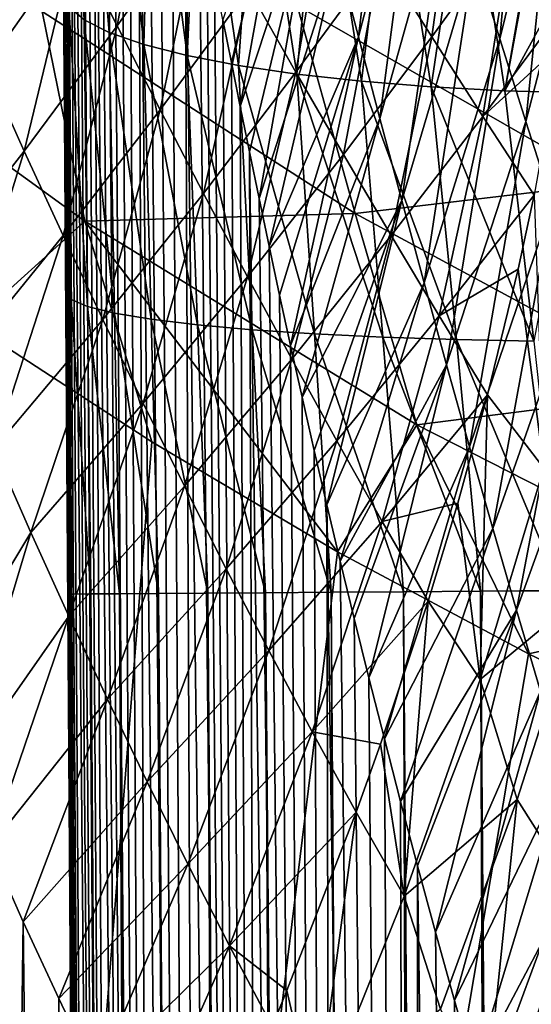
# Model space of a CAD drawing. Header units: metres. Extents: x -22 to 22, y 0 to 204.
# Tile 210 of 256: x -14.36 to -11.77, y 152.24 to 157.23. Entities that reach past the tile are written whole.
import ezdxf

# ---------------------------------------------------------------- set-up
doc = ezdxf.new("R2010")
doc.units = ezdxf.units.M
doc.layers.add('solid_002_SW0002', color=7, linetype='CONTINUOUS')

msp = doc.modelspace()

# ---------------------------------------------------------------- linework, layer by layer
at = {"layer": 'solid_002_SW0002'}
for points in [[(-14.170977, 162.230118, 211.620148), (-14.172571, 162.224854, 211.75), (-13.868778, 122.38311, 211.182632)], [(-14.172571, 162.224854, 211.75), (-13.902066, 122.382874, 211.75), (-13.868778, 122.38311, 211.182632)], [(-14.118899, 154.319672, 217.737915), (-13.902066, 122.382874, 211.75), (-14.172571, 162.224854, 211.75)], [(-14.128507, 155.73465, 217.7966), (-14.118899, 154.319672, 217.737915), (-14.172571, 162.224854, 211.75)], [(-14.129292, 155.850494, 217.806686), (-14.128507, 155.73465, 217.7966), (-14.172571, 162.224854, 211.75)], [(-14.138204, 157.162933, 217.975861), (-14.129292, 155.850494, 217.806686), (-14.172571, 162.224854, 211.75)], [(-14.139624, 157.37204, 218.012054), (-14.138204, 157.162933, 217.975861), (-14.172571, 162.224854, 211.75)], [(-14.165675, 162.204697, 211.484894), (-14.170977, 162.230118, 211.620148), (-13.868778, 122.38311, 211.182632)], [(-14.156301, 162.148575, 211.344391), (-14.165675, 162.204697, 211.484894), (-13.868778, 122.38311, 211.182632)], [(-14.143287, 162.064636, 211.206406), (-14.156301, 162.148575, 211.344391), (-13.868778, 122.38311, 211.182632)], [(-14.12689, 161.955551, 211.071289), (-14.143287, 162.064636, 211.206406), (-13.868778, 122.38311, 211.182632)], [(-14.12689, 161.955551, 211.071289), (-13.868778, 122.38311, 211.182632), (-13.768536, 122.383553, 210.614182)], [(-14.107507, 161.825256, 210.94014), (-14.12689, 161.955551, 211.071289), (-13.768536, 122.383553, 210.614182)], [(-14.085364, 161.675766, 210.812683), (-14.107507, 161.825256, 210.94014), (-13.768536, 122.383553, 210.614182)], [(-14.060686, 161.508011, 210.688889), (-14.085364, 161.675766, 210.812683), (-13.768536, 122.383553, 210.614182)], [(-14.033432, 161.323868, 210.567581), (-14.060686, 161.508011, 210.688889), (-13.768536, 122.383553, 210.614182)], [(-14.003698, 161.123322, 210.448715), (-14.033432, 161.323868, 210.567581), (-13.768536, 122.383553, 210.614182)], [(-14.003698, 161.123322, 210.448715), (-13.768536, 122.383553, 210.614182), (-13.600911, 122.384216, 210.058044)], [(-13.971548, 160.906586, 210.332123), (-14.003698, 161.123322, 210.448715), (-13.600911, 122.384216, 210.058044)], [(-13.936962, 160.673798, 210.217499), (-13.971548, 160.906586, 210.332123), (-13.600911, 122.384216, 210.058044)], [(-13.899762, 160.425232, 210.104111), (-13.936962, 160.673798, 210.217499), (-13.600911, 122.384216, 210.058044)], [(-13.85891, 160.16217, 209.988907), (-13.899762, 160.425232, 210.104111), (-13.600911, 122.384216, 210.058044)], [(-13.81424, 159.883804, 209.871948), (-13.85891, 160.16217, 209.988907), (-13.600911, 122.384216, 210.058044)], [(-13.765454, 159.589844, 209.753021), (-13.81424, 159.883804, 209.871948), (-13.600911, 122.384216, 210.058044)], [(-13.765454, 159.589844, 209.753021), (-13.600911, 122.384216, 210.058044), (-13.36853, 122.385101, 209.525696)], [(-13.712403, 159.278992, 209.63237), (-13.765454, 159.589844, 209.753021), (-13.36853, 122.385101, 209.525696)], [(-13.654903, 158.95079, 209.510147), (-13.712403, 159.278992, 209.63237), (-13.36853, 122.385101, 209.525696)], [(-13.592806, 158.604385, 209.386627), (-13.654903, 158.95079, 209.510147), (-13.36853, 122.385101, 209.525696)], [(-12.752002, 157.562088, 208.006027), (-12.644975, 157.148361, 207.901566), (-12.446353, 158.814438, 207.263016)], [(-12.644975, 157.148361, 207.901566), (-12.317988, 158.395615, 207.166306), (-12.446353, 158.814438, 207.263016)], [(-14.035754, 157.234924, 218.778595), (-14.120051, 158.758865, 218.749222), (-14.033154, 158.653168, 219.142273)], [(-14.035754, 157.234924, 218.778595), (-14.113264, 157.302551, 218.398804), (-14.120051, 158.758865, 218.749222)], [(-12.058115, 157.556519, 206.990417), (-11.926937, 157.137314, 206.911041), (-11.780385, 158.776978, 206.205353)], [(-11.926937, 157.137314, 206.911041), (-11.628769, 158.355621, 206.13623), (-11.780385, 158.776978, 206.205353)], [(-13.908424, 157.169983, 219.145187), (-14.035754, 157.234924, 218.778595), (-14.033154, 158.653168, 219.142273)], [(-13.908424, 157.169983, 219.145187), (-14.033154, 158.653168, 219.142273), (-13.890769, 158.551987, 219.52002)], [(-13.52556, 158.238754, 209.261292), (-13.592806, 158.604385, 209.386627), (-13.36853, 122.385101, 209.525696)], [(-13.733465, 157.108871, 219.492279), (-13.908424, 157.169983, 219.145187), (-13.890769, 158.551987, 219.52002)], [(-13.733465, 157.108871, 219.492279), (-13.890769, 158.551987, 219.52002), (-13.695634, 158.45726, 219.875198)], [(-13.513886, 157.052643, 219.813919), (-13.733465, 157.108871, 219.492279), (-13.695634, 158.45726, 219.875198)], [(-13.513886, 157.052643, 219.813919), (-13.695634, 158.45726, 219.875198), (-13.451506, 158.370819, 220.200989)], [(-13.253467, 157.002243, 220.104538), (-13.513886, 157.052643, 219.813919), (-13.451506, 158.370819, 220.200989)], [(-13.253467, 157.002243, 220.104538), (-13.451506, 158.370819, 220.200989), (-13.163082, 158.294327, 220.491104)], [(-12.959363, 158.382294, 208.227524), (-13.33232, 157.23494, 208.94017), (-13.288948, 157.017273, 208.874725)], [(-12.959363, 158.382294, 208.227524), (-13.288948, 157.017273, 208.874725), (-13.244035, 156.793732, 208.809189)], [(-12.959363, 158.382294, 208.227524), (-13.244035, 156.793732, 208.809189), (-12.856844, 157.973602, 208.114685)], [(-12.644975, 157.148361, 207.901566), (-12.5359, 156.732986, 207.801331), (-12.317988, 158.395615, 207.166306)], [(-12.5359, 156.732986, 207.801331), (-12.188519, 157.976135, 207.07547), (-12.317988, 158.395615, 207.166306)], [(-11.926937, 157.137314, 206.911041), (-11.795073, 156.719055, 206.837189), (-11.628769, 158.355621, 206.13623)], [(-11.795073, 156.719055, 206.837189), (-11.477435, 157.93602, 206.073975), (-11.628769, 158.355621, 206.13623)], [(-12.956683, 156.958557, 220.359161), (-13.253467, 157.002243, 220.104538), (-13.163082, 158.294327, 220.491104)], [(-12.956683, 156.958557, 220.359161), (-13.163082, 158.294327, 220.491104), (-12.835914, 158.229263, 220.73996)], [(-13.86832, 157.203995, 204.061646), (-14.082853, 157.63327, 204.197922), (-13.673316, 158.24234, 203.328812)], [(-13.86832, 157.203995, 204.061646), (-13.673316, 158.24234, 203.328812), (-13.437925, 157.814224, 203.209961)], [(-13.52556, 158.238754, 209.261292), (-13.36853, 122.385101, 209.525696), (-13.077077, 122.3862, 209.026642)], [(-13.452796, 157.853378, 209.134171), (-13.52556, 158.238754, 209.261292), (-13.077077, 122.3862, 209.026642)], [(-12.628643, 156.922333, 220.57341), (-12.956683, 156.958557, 220.359161), (-12.835914, 158.229263, 220.73996)], [(-12.628643, 156.922333, 220.57341), (-12.835914, 158.229263, 220.73996), (-12.476296, 158.176849, 220.94278)], [(-12.274989, 156.894196, 220.743591), (-12.628643, 156.922333, 220.57341), (-12.476296, 158.176849, 220.94278)], [(-12.274989, 156.894196, 220.743591), (-12.476296, 158.176849, 220.94278), (-12.091152, 158.138123, 221.095657)], [(-12.273175, 157.147751, 202.071503), (-12.531828, 157.558044, 202.146866), (-12.139303, 158.117676, 201.263016)], [(-11.901805, 156.874619, 220.866776), (-12.274989, 156.894196, 220.743591), (-12.091152, 158.138123, 221.095657)], [(-12.273175, 157.147751, 202.071503), (-12.139303, 158.117676, 201.263016), (-11.862474, 157.715897, 201.206299)], [(-11.901805, 156.874619, 220.866776), (-12.091152, 158.138123, 221.095657), (-11.687846, 158.113785, 221.195633)], [(-11.901805, 156.874619, 220.866776), (-11.687846, 158.113785, 221.195633), (-11.682251, 158.074509, 221.186081)], [(-14.533496, 156.995255, 205.029877), (-14.723298, 157.423767, 205.189621), (-14.294443, 158.064148, 204.341507)], [(-14.533496, 156.995255, 205.029877), (-14.294443, 158.064148, 204.341507), (-14.082853, 157.63327, 204.197922)], [(-11.901805, 156.874619, 220.866776), (-11.682251, 158.074509, 221.186081), (-11.59361, 157.440506, 221.045731)], [(-12.856844, 157.973602, 208.114685), (-13.244035, 156.793732, 208.809189), (-13.197388, 156.564209, 208.743347)], [(-12.96168, 156.968231, 202.996613), (-13.200674, 157.389374, 203.099258), (-12.789808, 157.973648, 202.230713)], [(-12.856844, 157.973602, 208.114685), (-13.197388, 156.564209, 208.743347), (-13.14862, 156.328262, 208.676788)], [(-12.856844, 157.973602, 208.114685), (-13.14862, 156.328262, 208.676788), (-12.752002, 157.562088, 208.006027)], [(-12.96168, 156.968231, 202.996613), (-12.789808, 157.973648, 202.230713), (-12.531828, 157.558044, 202.146866)], [(-12.5359, 156.732986, 207.801331), (-12.424917, 156.316574, 207.705307), (-12.188519, 157.976135, 207.07547)], [(-12.424917, 156.316574, 207.705307), (-12.058115, 157.556519, 206.990417), (-12.188519, 157.976135, 207.07547)], [(-11.795073, 156.719055, 206.837189), (-11.662499, 156.302246, 206.7686), (-11.477435, 157.93602, 206.073975)], [(-13.65095, 156.776779, 203.932632), (-13.86832, 157.203995, 204.061646), (-13.437925, 157.814224, 203.209961)], [(-13.65095, 156.776779, 203.932632), (-13.437925, 157.814224, 203.209961), (-13.200674, 157.389374, 203.099258)], [(-13.414171, 157.652573, 209.069885), (-13.452796, 157.853378, 209.134171), (-13.077077, 122.3862, 209.026642)], [(-12.013903, 156.743271, 202.004349), (-12.273175, 157.147751, 202.071503), (-11.862474, 157.715897, 201.206299)], [(-12.013903, 156.743271, 202.004349), (-11.862474, 157.715897, 201.206299), (-11.585961, 157.321075, 201.158096)], [(-14.339774, 156.567062, 204.876358), (-14.533496, 156.995255, 205.029877), (-14.082853, 157.63327, 204.197922)], [(-14.339774, 156.567062, 204.876358), (-14.082853, 157.63327, 204.197922), (-13.86832, 157.203995, 204.061646)], [(-13.374034, 157.446548, 209.005219), (-13.414171, 157.652573, 209.069885), (-13.077077, 122.3862, 209.026642)], [(-12.752002, 157.562088, 208.006027), (-13.14862, 156.328262, 208.676788), (-13.097638, 156.085876, 208.609528)], [(-12.752002, 157.562088, 208.006027), (-13.097638, 156.085876, 208.609528), (-12.644975, 157.148361, 207.901566)], [(-12.721045, 156.55127, 202.901871), (-12.96168, 156.968231, 202.996613), (-12.531828, 157.558044, 202.146866)], [(-12.721045, 156.55127, 202.901871), (-12.531828, 157.558044, 202.146866), (-12.273175, 157.147751, 202.071503)], [(-12.424917, 156.316574, 207.705307), (-12.312161, 155.899704, 207.613556), (-12.058115, 157.556519, 206.990417)], [(-12.312161, 155.899704, 207.613556), (-11.926937, 157.137314, 206.911041), (-12.058115, 157.556519, 206.990417)], [(-13.33232, 157.23494, 208.94017), (-13.374034, 157.446548, 209.005219), (-13.077077, 122.3862, 209.026642)], [(-11.378771, 156.404144, 224.955536), (-11.740281, 157.432693, 225.237488), (-12.954968, 157.307419, 224.956573)], [(-11.901805, 156.874619, 220.866776), (-11.59361, 157.440506, 221.045731), (-11.515678, 156.863739, 220.940781)], [(-14.031979, 156.212051, 224.633163), (-15.618917, 157.362625, 224.639404), (-14.610181, 155.690048, 224.591385)], [(-14.248907, 157.276581, 224.757538), (-15.618917, 157.362625, 224.639404), (-14.031979, 156.212051, 224.633163)], [(-14.139624, 157.37204, 218.012054), (-14.129292, 155.850494, 217.806686), (-14.138204, 157.162933, 217.975861)], [(-14.101332, 155.814636, 218.212158), (-14.129292, 155.850494, 217.806686), (-14.139624, 157.37204, 218.012054)], [(-14.101332, 155.814636, 218.212158), (-14.139624, 157.37204, 218.012054), (-14.113264, 157.302551, 218.398804)], [(-13.43085, 156.352127, 203.810837), (-13.65095, 156.776779, 203.932632), (-13.200674, 157.389374, 203.099258)], [(-13.43085, 156.352127, 203.810837), (-13.200674, 157.389374, 203.099258), (-12.96168, 156.968231, 202.996613)], [(-12.954968, 157.307419, 224.956573), (-14.248907, 157.276581, 224.757538), (-12.660735, 156.251724, 224.752884)], [(-11.378771, 156.404144, 224.955536), (-12.954968, 157.307419, 224.956573), (-12.660735, 156.251724, 224.752884)], [(-11.617454, 157.107574, 201.338928), (-12.013903, 156.743271, 202.004349), (-11.585961, 157.321075, 201.158096)], [(-12.660735, 156.251724, 224.752884), (-14.248907, 157.276581, 224.757538), (-14.031979, 156.212051, 224.633163)], [(-14.018497, 155.779404, 218.609726), (-14.113264, 157.302551, 218.398804), (-14.035754, 157.234924, 218.778595)], [(-14.018497, 155.779404, 218.609726), (-14.101332, 155.814636, 218.212158), (-14.113264, 157.302551, 218.398804)], [(-13.882319, 155.745865, 218.992477), (-14.035754, 157.234924, 218.778595), (-13.908424, 157.169983, 219.145187)], [(-13.882319, 155.745865, 218.992477), (-14.018497, 155.779404, 218.609726), (-14.035754, 157.234924, 218.778595)], [(-13.288948, 157.017273, 208.874725), (-13.33232, 157.23494, 208.94017), (-13.077077, 122.3862, 209.026642)], [(-14.142226, 156.139679, 204.72905), (-14.339774, 156.567062, 204.876358), (-13.86832, 157.203995, 204.061646)], [(-14.142226, 156.139679, 204.72905), (-13.86832, 157.203995, 204.061646), (-13.65095, 156.776779, 203.932632)], [(-13.695314, 155.714645, 219.353333), (-13.908424, 157.169983, 219.145187), (-13.733465, 157.108871, 219.492279)], [(-13.695314, 155.714645, 219.353333), (-13.882319, 155.745865, 218.992477), (-13.908424, 157.169983, 219.145187)], [(-13.460936, 155.68631, 219.685654), (-13.733465, 157.108871, 219.492279), (-13.513886, 157.052643, 219.813919)], [(-13.460936, 155.68631, 219.685654), (-13.695314, 155.714645, 219.353333), (-13.733465, 157.108871, 219.492279)], [(-12.644975, 157.148361, 207.901566), (-13.097638, 156.085876, 208.609528), (-13.044497, 155.837158, 208.541809)], [(-12.644975, 157.148361, 207.901566), (-13.044497, 155.837158, 208.541809), (-12.988808, 155.581573, 208.473267)], [(-12.644975, 157.148361, 207.901566), (-12.988808, 155.581573, 208.473267), (-12.5359, 156.732986, 207.801331)], [(-12.47882, 156.139023, 202.814819), (-12.721045, 156.55127, 202.901871), (-12.273175, 157.147751, 202.071503)], [(-12.47882, 156.139023, 202.814819), (-12.273175, 157.147751, 202.071503), (-12.013903, 156.743271, 202.004349)], [(-12.312161, 155.899704, 207.613556), (-12.197676, 155.482956, 207.526001), (-11.926937, 157.137314, 206.911041)], [(-12.197676, 155.482956, 207.526001), (-11.795073, 156.719055, 206.837189), (-11.926937, 157.137314, 206.911041)], [(-11.617454, 157.107574, 201.338928), (-11.753991, 156.3452, 201.945007), (-12.013903, 156.743271, 202.004349)], [(-13.183509, 155.661392, 219.983276), (-13.513886, 157.052643, 219.813919), (-13.253467, 157.002243, 220.104538)], [(-13.183509, 155.661392, 219.983276), (-13.460936, 155.68631, 219.685654), (-13.513886, 157.052643, 219.813919)], [(-13.244035, 156.793732, 208.809189), (-13.288948, 157.017273, 208.874725), (-13.077077, 122.3862, 209.026642)], [(-14.853521, 155.907089, 205.651993), (-14.533496, 156.995255, 205.029877), (-14.339774, 156.567062, 204.876358)], [(-13.208105, 155.930481, 203.696182), (-13.43085, 156.352127, 203.810837), (-12.96168, 156.968231, 202.996613)], [(-12.868157, 155.64035, 220.240707), (-13.253467, 157.002243, 220.104538), (-12.956683, 156.958557, 220.359161)], [(-12.868157, 155.64035, 220.240707), (-13.183509, 155.661392, 219.983276), (-13.253467, 157.002243, 220.104538)], [(-13.208105, 155.930481, 203.696182), (-12.96168, 156.968231, 202.996613), (-12.721045, 156.55127, 202.901871)], [(-12.520702, 155.623581, 220.453217), (-12.956683, 156.958557, 220.359161), (-12.628643, 156.922333, 220.57341)], [(-12.520702, 155.623581, 220.453217), (-12.868157, 155.64035, 220.240707), (-12.956683, 156.958557, 220.359161)], [(-12.147559, 155.611374, 220.616867), (-12.628643, 156.922333, 220.57341), (-12.274989, 156.894196, 220.743591)], [(-12.147559, 155.611374, 220.616867), (-12.520702, 155.623581, 220.453217), (-12.628643, 156.922333, 220.57341)], [(-11.755617, 155.603973, 220.728638), (-12.274989, 156.894196, 220.743591), (-11.901805, 156.874619, 220.866776)], [(-11.755617, 155.603973, 220.728638), (-12.147559, 155.611374, 220.616867), (-12.274989, 156.894196, 220.743591)], [(-11.755617, 155.603973, 220.728638), (-11.901805, 156.874619, 220.866776), (-11.515678, 156.863739, 220.940781)], [(-13.94094, 155.713608, 204.587997), (-14.142226, 156.139679, 204.72905), (-13.65095, 156.776779, 203.932632)], [(-13.94094, 155.713608, 204.587997), (-13.65095, 156.776779, 203.932632), (-13.43085, 156.352127, 203.810837)], [(-13.197388, 156.564209, 208.743347), (-13.244035, 156.793732, 208.809189), (-13.077077, 122.3862, 209.026642)], [(-12.5359, 156.732986, 207.801331), (-12.988808, 155.581573, 208.473267), (-12.930313, 155.318863, 208.403793)], [(-12.5359, 156.732986, 207.801331), (-12.930313, 155.318863, 208.403793), (-12.424917, 156.316574, 207.705307)], [(-12.234998, 155.731979, 202.735229), (-12.47882, 156.139023, 202.814819), (-12.013903, 156.743271, 202.004349)], [(-12.234998, 155.731979, 202.735229), (-12.013903, 156.743271, 202.004349), (-11.753991, 156.3452, 201.945007)], [(-12.197676, 155.482956, 207.526001), (-12.081377, 155.066849, 207.442444), (-11.795073, 156.719055, 206.837189)], [(-12.081377, 155.066849, 207.442444), (-11.662499, 156.302246, 206.7686), (-11.795073, 156.719055, 206.837189)], [(-14.675734, 155.481827, 205.486679), (-14.853521, 155.907089, 205.651993), (-14.339774, 156.567062, 204.876358)], [(-14.675734, 155.481827, 205.486679), (-14.339774, 156.567062, 204.876358), (-14.142226, 156.139679, 204.72905)], [(-13.197388, 156.564209, 208.743347), (-13.077077, 122.3862, 209.026642), (-12.732426, 122.387482, 208.569565)], [(-13.14862, 156.328262, 208.676788), (-13.197388, 156.564209, 208.743347), (-12.732426, 122.387482, 208.569565)], [(-12.982771, 155.512375, 203.588593), (-13.208105, 155.930481, 203.696182), (-12.721045, 156.55127, 202.901871)], [(-12.982771, 155.512375, 203.588593), (-12.721045, 156.55127, 202.901871), (-12.47882, 156.139023, 202.814819)], [(-11.378771, 156.404144, 224.955536), (-12.660735, 156.251724, 224.752884), (-10.996367, 155.350937, 224.748718)], [(-13.735987, 155.289368, 204.453201), (-13.94094, 155.713608, 204.587997), (-13.43085, 156.352127, 203.810837)], [(-13.735987, 155.289368, 204.453201), (-13.43085, 156.352127, 203.810837), (-13.208105, 155.930481, 203.696182)], [(-13.097638, 156.085876, 208.609528), (-13.14862, 156.328262, 208.676788), (-12.732426, 122.387482, 208.569565)], [(-12.424917, 156.316574, 207.705307), (-12.930313, 155.318863, 208.403793), (-12.869164, 155.049377, 208.333755)], [(-12.424917, 156.316574, 207.705307), (-12.869164, 155.049377, 208.333755), (-12.804974, 154.772476, 208.262909)], [(-12.424917, 156.316574, 207.705307), (-12.804974, 154.772476, 208.262909), (-12.312161, 155.899704, 207.613556)], [(-11.834525, 155.968689, 202.222717), (-12.234998, 155.731979, 202.735229), (-11.753991, 156.3452, 201.945007)], [(-11.705012, 154.959702, 202.556778), (-11.834525, 155.968689, 202.222717), (-11.753991, 156.3452, 201.945007)], [(-12.081377, 155.066849, 207.442444), (-11.963169, 154.651917, 207.362732), (-11.662499, 156.302246, 206.7686)], [(-11.963169, 154.651917, 207.362732), (-11.529186, 155.887421, 206.705017), (-11.662499, 156.302246, 206.7686)], [(-14.031979, 156.212051, 224.633163), (-14.610181, 155.690048, 224.591385), (-13.693066, 155.092529, 224.588257)], [(-12.660735, 156.251724, 224.752884), (-14.031979, 156.212051, 224.633163), (-12.348521, 155.179031, 224.627121)], [(-14.031979, 156.212051, 224.633163), (-13.693066, 155.092529, 224.588257), (-12.751038, 154.535049, 224.585327)], [(-12.348521, 155.179031, 224.627121), (-14.031979, 156.212051, 224.633163), (-12.751038, 154.535049, 224.585327)], [(-10.996367, 155.350937, 224.748718), (-12.660735, 156.251724, 224.752884), (-12.348521, 155.179031, 224.627121)], [(-14.493184, 155.05658, 205.326523), (-14.675734, 155.481827, 205.486679), (-14.142226, 156.139679, 204.72905)], [(-14.493184, 155.05658, 205.326523), (-14.142226, 156.139679, 204.72905), (-13.94094, 155.713608, 204.587997)], [(-12.754846, 155.098312, 203.48793), (-12.982771, 155.512375, 203.588593), (-12.47882, 156.139023, 202.814819)], [(-12.754846, 155.098312, 203.48793), (-12.47882, 156.139023, 202.814819), (-12.234998, 155.731979, 202.735229)], [(-13.044497, 155.837158, 208.541809), (-13.097638, 156.085876, 208.609528), (-12.732426, 122.387482, 208.569565)], [(-11.834525, 155.968689, 202.222717), (-11.989487, 155.330734, 202.662781), (-12.234998, 155.731979, 202.735229)], [(-11.705012, 154.959702, 202.556778), (-11.989487, 155.330734, 202.662781), (-11.834525, 155.968689, 202.222717)], [(-13.527415, 154.867447, 204.324692), (-13.735987, 155.289368, 204.453201), (-13.208105, 155.930481, 203.696182)], [(-13.527415, 154.867447, 204.324692), (-13.208105, 155.930481, 203.696182), (-12.982771, 155.512375, 203.588593)], [(-12.312161, 155.899704, 207.613556), (-12.804974, 154.772476, 208.262909), (-12.737321, 154.487564, 208.19104)], [(-12.312161, 155.899704, 207.613556), (-12.737321, 154.487564, 208.19104), (-12.197676, 155.482956, 207.526001)], [(-11.963169, 154.651917, 207.362732), (-11.842957, 154.238708, 207.286652), (-11.529186, 155.887421, 206.705017)], [(-11.842957, 154.238708, 207.286652), (-11.395102, 155.475067, 206.646164), (-11.529186, 155.887421, 206.705017)], [(-14.129292, 155.850494, 217.806686), (-14.118899, 154.319672, 217.737915), (-14.128507, 155.73465, 217.7966)], [(-14.08937, 154.319946, 218.157791), (-14.118899, 154.319672, 217.737915), (-14.129292, 155.850494, 217.806686)], [(-14.101332, 155.814636, 218.212158), (-14.08937, 154.319946, 218.157791), (-14.129292, 155.850494, 217.806686)], [(-14.101332, 155.814636, 218.212158), (-14.001364, 154.320618, 218.569427), (-14.08937, 154.319946, 218.157791)], [(-14.018497, 155.779404, 218.609726), (-14.001364, 154.320618, 218.569427), (-14.101332, 155.814636, 218.212158)], [(-12.988808, 155.581573, 208.473267), (-13.044497, 155.837158, 208.541809), (-12.732426, 122.387482, 208.569565)], [(-14.018497, 155.779404, 218.609726), (-13.856613, 154.321671, 218.964676), (-14.001364, 154.320618, 218.569427)], [(-13.882319, 155.745865, 218.992477), (-13.856613, 154.321671, 218.964676), (-14.018497, 155.779404, 218.609726)], [(-14.305933, 154.631897, 205.1716), (-14.493184, 155.05658, 205.326523), (-13.94094, 155.713608, 204.587997)], [(-14.305933, 154.631897, 205.1716), (-13.94094, 155.713608, 204.587997), (-13.735987, 155.289368, 204.453201)], [(-13.882319, 155.745865, 218.992477), (-13.657968, 154.32309, 219.335785), (-13.856613, 154.321671, 218.964676)], [(-13.695314, 155.714645, 219.353333), (-13.657968, 154.32309, 219.335785), (-13.882319, 155.745865, 218.992477)], [(-13.695314, 155.714645, 219.353333), (-13.409337, 154.324829, 219.67543), (-13.657968, 154.32309, 219.335785)], [(-13.460936, 155.68631, 219.685654), (-13.409337, 154.324829, 219.67543), (-13.695314, 155.714645, 219.353333)], [(-12.524262, 154.688843, 203.394012), (-12.754846, 155.098312, 203.48793), (-12.234998, 155.731979, 202.735229)], [(-12.524262, 154.688843, 203.394012), (-12.234998, 155.731979, 202.735229), (-11.989487, 155.330734, 202.662781)], [(-13.693066, 155.092529, 224.588257), (-14.610181, 155.690048, 224.591385), (-15.543535, 131.739929, 224.465973)], [(-13.460936, 155.68631, 219.685654), (-13.115618, 154.326889, 219.976929), (-13.409337, 154.324829, 219.67543)], [(-13.183509, 155.661392, 219.983276), (-13.115618, 154.326889, 219.976929), (-13.460936, 155.68631, 219.685654)], [(-13.183509, 155.661392, 219.983276), (-12.782592, 154.329193, 220.234344), (-13.115618, 154.326889, 219.976929)], [(-12.868157, 155.64035, 220.240707), (-12.782592, 154.329193, 220.234344), (-13.183509, 155.661392, 219.983276)], [(-12.868157, 155.64035, 220.240707), (-12.416814, 154.331711, 220.442627), (-12.782592, 154.329193, 220.234344)], [(-12.520702, 155.623581, 220.453217), (-12.416814, 154.331711, 220.442627), (-12.868157, 155.64035, 220.240707)], [(-12.520702, 155.623581, 220.453217), (-12.025486, 154.334396, 220.597656), (-12.416814, 154.331711, 220.442627)], [(-12.147559, 155.611374, 220.616867), (-12.025486, 154.334396, 220.597656), (-12.520702, 155.623581, 220.453217)], [(-12.147559, 155.611374, 220.616867), (-11.616313, 154.337189, 220.696396), (-12.025486, 154.334396, 220.597656)], [(-11.755617, 155.603973, 220.728638), (-11.616313, 154.337189, 220.696396), (-12.147559, 155.611374, 220.616867)], [(-12.930313, 155.318863, 208.403793), (-12.988808, 155.581573, 208.473267), (-12.732426, 122.387482, 208.569565)], [(-13.315234, 154.448364, 204.202408), (-13.527415, 154.867447, 204.324692), (-12.982771, 155.512375, 203.588593)], [(-13.315234, 154.448364, 204.202408), (-12.982771, 155.512375, 203.588593), (-12.754846, 155.098312, 203.48793)], [(-12.197676, 155.482956, 207.526001), (-12.737321, 154.487564, 208.19104), (-12.666287, 154.195114, 208.118484)], [(-12.197676, 155.482956, 207.526001), (-12.666287, 154.195114, 208.118484), (-12.591705, 153.894623, 208.045349)], [(-12.197676, 155.482956, 207.526001), (-12.591705, 153.894623, 208.045349), (-12.081377, 155.066849, 207.442444)], [(-11.842957, 154.238708, 207.286652), (-11.720647, 153.827759, 207.214035), (-11.395102, 155.475067, 206.646164)], [(-12.869164, 155.049377, 208.333755), (-12.930313, 155.318863, 208.403793), (-12.732426, 122.387482, 208.569565)], [(-12.1405, 154.781937, 203.012177), (-12.524262, 154.688843, 203.394012), (-11.989487, 155.330734, 202.662781)], [(-10.996367, 155.350937, 224.748718), (-12.348521, 155.179031, 224.627121), (-10.585677, 154.280869, 224.621872)], [(-12.027005, 153.886597, 203.205307), (-12.1405, 154.781937, 203.012177), (-11.989487, 155.330734, 202.662781)], [(-11.705012, 154.959702, 202.556778), (-12.027005, 153.886597, 203.205307), (-11.989487, 155.330734, 202.662781)], [(-14.11402, 154.208282, 205.022034), (-14.305933, 154.631897, 205.1716), (-13.735987, 155.289368, 204.453201)], [(-14.11402, 154.208282, 205.022034), (-13.735987, 155.289368, 204.453201), (-13.527415, 154.867447, 204.324692)], [(-12.348521, 155.179031, 224.627121), (-12.751038, 154.535049, 224.585327), (-11.782917, 154.016983, 224.582611)], [(-10.585677, 154.280869, 224.621872), (-12.348521, 155.179031, 224.627121), (-11.782917, 154.016983, 224.582611)], [(-12.751038, 154.535049, 224.585327), (-13.693066, 155.092529, 224.588257), (-15.543535, 131.739929, 224.465973)], [(-13.099386, 154.032669, 204.086288), (-13.315234, 154.448364, 204.202408), (-12.754846, 155.098312, 203.48793)], [(-13.099386, 154.032669, 204.086288), (-12.754846, 155.098312, 203.48793), (-12.524262, 154.688843, 203.394012)], [(-12.081377, 155.066849, 207.442444), (-12.591705, 153.894623, 208.045349), (-12.513279, 153.585236, 207.971588)], [(-12.081377, 155.066849, 207.442444), (-12.513279, 153.585236, 207.971588), (-11.963169, 154.651917, 207.362732)], [(-14.305933, 154.631897, 205.1716), (-14.826167, 153.768143, 205.758347), (-14.493184, 155.05658, 205.326523)], [(-12.804974, 154.772476, 208.262909), (-12.869164, 155.049377, 208.333755), (-12.732426, 122.387482, 208.569565)], [(-11.506598, 154.318069, 202.646881), (-12.027005, 153.886597, 203.205307), (-11.705012, 154.959702, 202.556778)], [(-13.917452, 153.786285, 204.877869), (-14.11402, 154.208282, 205.022034), (-13.527415, 154.867447, 204.324692)], [(-13.917452, 153.786285, 204.877869), (-13.527415, 154.867447, 204.324692), (-13.315234, 154.448364, 204.202408)], [(-12.804974, 154.772476, 208.262909), (-12.732426, 122.387482, 208.569565), (-12.340684, 122.388847, 208.160049)], [(-12.737321, 154.487564, 208.19104), (-12.804974, 154.772476, 208.262909), (-12.340684, 122.388847, 208.160049)], [(-12.1405, 154.781937, 203.012177), (-12.290857, 154.284561, 203.30658), (-12.524262, 154.688843, 203.394012)], [(-12.027005, 153.886597, 203.205307), (-12.290857, 154.284561, 203.30658), (-12.1405, 154.781937, 203.012177)], [(-12.879742, 153.620911, 203.976227), (-13.099386, 154.032669, 204.086288), (-12.524262, 154.688843, 203.394012)], [(-12.879742, 153.620911, 203.976227), (-12.524262, 154.688843, 203.394012), (-12.290857, 154.284561, 203.30658)], [(-14.305933, 154.631897, 205.1716), (-14.674393, 153.406677, 205.614685), (-14.826167, 153.768143, 205.758347)], [(-14.11402, 154.208282, 205.022034), (-14.674393, 153.406677, 205.614685), (-14.305933, 154.631897, 205.1716)], [(-11.963169, 154.651917, 207.362732), (-12.513279, 153.585236, 207.971588), (-12.431463, 153.267075, 207.897949)], [(-11.963169, 154.651917, 207.362732), (-12.431463, 153.267075, 207.897949), (-11.842957, 154.238708, 207.286652)], [(-11.782917, 154.016983, 224.582611), (-12.751038, 154.535049, 224.585327), (-15.543535, 131.739929, 224.465973)], [(-12.666287, 154.195114, 208.118484), (-12.737321, 154.487564, 208.19104), (-12.340684, 122.388847, 208.160049)], [(-13.716187, 153.36644, 204.739136), (-13.917452, 153.786285, 204.877869), (-13.315234, 154.448364, 204.202408)], [(-13.716187, 153.36644, 204.739136), (-13.315234, 154.448364, 204.202408), (-13.099386, 154.032669, 204.086288)], [(-14.08937, 154.319946, 218.157791), (-13.360935, 42.680893, 217.757721), (-14.118899, 154.319672, 217.737915)], [(-14.118899, 154.319672, 217.737915), (-13.360935, 42.680893, 217.757721), (-13.902066, 122.382874, 211.75)], [(-13.326451, 42.681808, 218.211304), (-14.08937, 154.319946, 218.157791), (-14.001364, 154.320618, 218.569427)], [(-13.352304, 42.681133, 217.985138), (-13.360935, 42.680893, 217.757721), (-14.08937, 154.319946, 218.157791)], [(-13.326451, 42.681808, 218.211304), (-13.352304, 42.681133, 217.985138), (-14.08937, 154.319946, 218.157791)], [(-13.22374, 42.684471, 218.654633), (-14.001364, 154.320618, 218.569427), (-13.856613, 154.321671, 218.964676)], [(-13.283519, 42.682922, 218.434891), (-13.326451, 42.681808, 218.211304), (-14.001364, 154.320618, 218.569427)], [(-13.22374, 42.684471, 218.654633), (-13.283519, 42.682922, 218.434891), (-14.001364, 154.320618, 218.569427)], [(-13.055082, 42.688866, 219.077499), (-13.856613, 154.321671, 218.964676), (-13.657968, 154.32309, 219.335785)], [(-13.147449, 42.686462, 218.869263), (-13.22374, 42.684471, 218.654633), (-13.856613, 154.321671, 218.964676)], [(-13.055082, 42.688866, 219.077499), (-13.147449, 42.686462, 218.869263), (-13.856613, 154.321671, 218.964676)], [(-12.824344, 42.69487, 219.470032), (-13.657968, 154.32309, 219.335785), (-13.409337, 154.324829, 219.67543)], [(-12.947177, 42.691662, 219.278137), (-13.055082, 42.688866, 219.077499), (-13.657968, 154.32309, 219.335785)], [(-12.824344, 42.69487, 219.470032), (-12.947177, 42.691662, 219.278137), (-13.657968, 154.32309, 219.335785)], [(-12.536842, 42.702366, 219.823135), (-13.409337, 154.324829, 219.67543), (-13.115618, 154.326889, 219.976929)], [(-12.687296, 42.698452, 219.652054), (-12.824344, 42.69487, 219.470032), (-13.409337, 154.324829, 219.67543)], [(-12.536842, 42.702366, 219.823135), (-12.687296, 42.698452, 219.652054), (-13.409337, 154.324829, 219.67543)], [(-12.199309, 42.711178, 220.128586), (-13.115618, 154.326889, 219.976929), (-12.782592, 154.329193, 220.234344)], [(-12.37387, 42.706608, 219.982285), (-12.536842, 42.702366, 219.823135), (-13.115618, 154.326889, 219.976929)], [(-12.199309, 42.711178, 220.128586), (-12.37387, 42.706608, 219.982285), (-13.115618, 154.326889, 219.976929)], [(-12.014141, 42.716011, 220.26123), (-12.782592, 154.329193, 220.234344), (-12.416814, 154.331711, 220.442627)], [(-12.014141, 42.716011, 220.26123), (-12.199309, 42.711178, 220.128586), (-12.782592, 154.329193, 220.234344)], [(-11.616241, 42.726395, 220.482574), (-12.416814, 154.331711, 220.442627), (-12.025486, 154.334396, 220.597656)], [(-11.819408, 42.721073, 220.379456), (-12.014141, 42.716011, 220.26123), (-12.416814, 154.331711, 220.442627)], [(-11.616241, 42.726395, 220.482574), (-11.819408, 42.721073, 220.379456), (-12.416814, 154.331711, 220.442627)], [(-11.506598, 154.318069, 202.646881), (-11.840052, 153.277237, 203.238724), (-12.027005, 153.886597, 203.205307)], [(-11.189367, 42.737534, 220.641159), (-12.025486, 154.334396, 220.597656), (-11.616313, 154.337189, 220.696396)], [(-11.40582, 42.731903, 220.569977), (-11.616241, 42.726395, 220.482574), (-12.025486, 154.334396, 220.597656)], [(-11.189367, 42.737534, 220.641159), (-11.40582, 42.731903, 220.569977), (-12.025486, 154.334396, 220.597656)], [(-11.589868, 152.882843, 203.176636), (-11.840052, 153.277237, 203.238724), (-11.506598, 154.318069, 202.646881)], [(-12.532628, 153.557968, 203.700211), (-12.879742, 153.620911, 203.976227), (-12.290857, 154.284561, 203.30658)], [(-12.412998, 152.787201, 203.769394), (-12.532628, 153.557968, 203.700211), (-12.290857, 154.284561, 203.30658)], [(-12.027005, 153.886597, 203.205307), (-12.412998, 152.787201, 203.769394), (-12.290857, 154.284561, 203.30658)], [(-10.585677, 154.280869, 224.621872), (-11.782917, 154.016983, 224.582611), (-10.787633, 153.537735, 224.580109)], [(-11.842957, 154.238708, 207.286652), (-12.431463, 153.267075, 207.897949), (-12.345696, 152.94017, 207.824158)], [(-11.842957, 154.238708, 207.286652), (-12.345696, 152.94017, 207.824158), (-12.254501, 152.603897, 207.749252)], [(-11.842957, 154.238708, 207.286652), (-12.254501, 152.603897, 207.749252), (-11.720647, 153.827759, 207.214035)], [(-14.11402, 154.208282, 205.022034), (-14.514511, 153.036346, 205.47084), (-14.674393, 153.406677, 205.614685)], [(-13.917452, 153.786285, 204.877869), (-14.514511, 153.036346, 205.47084), (-14.11402, 154.208282, 205.022034)], [(-12.591705, 153.894623, 208.045349), (-12.666287, 154.195114, 208.118484), (-12.340684, 122.388847, 208.160049)], [(-10.787633, 153.537735, 224.580109), (-11.782917, 154.016983, 224.582611), (-15.543535, 131.739929, 224.465973)], [(-13.510112, 152.949295, 204.60585), (-13.716187, 153.36644, 204.739136), (-13.099386, 154.032669, 204.086288)], [(-13.510112, 152.949295, 204.60585), (-13.099386, 154.032669, 204.086288), (-12.879742, 153.620911, 203.976227)], [(-12.513279, 153.585236, 207.971588), (-12.591705, 153.894623, 208.045349), (-12.340684, 122.388847, 208.160049)], [(-11.840052, 153.277237, 203.238724), (-12.412998, 152.787201, 203.769394), (-12.027005, 153.886597, 203.205307)], [(-11.720647, 153.827759, 207.214035), (-12.254501, 152.603897, 207.749252), (-12.157739, 152.258026, 207.673615)], [(-11.720647, 153.827759, 207.214035), (-12.157739, 152.258026, 207.673615), (-11.596117, 153.419617, 207.14473)], [(-13.917452, 153.786285, 204.877869), (-14.345037, 152.656647, 205.326172), (-14.514511, 153.036346, 205.47084)], [(-13.716187, 153.36644, 204.739136), (-14.345037, 152.656647, 205.326172), (-13.917452, 153.786285, 204.877869)], [(-13.299031, 152.535431, 204.477951), (-13.510112, 152.949295, 204.60585), (-12.879742, 153.620911, 203.976227)], [(-13.299031, 152.535431, 204.477951), (-12.879742, 153.620911, 203.976227), (-12.656063, 153.21373, 203.872055)], [(-12.532628, 153.557968, 203.700211), (-12.656063, 153.21373, 203.872055), (-12.879742, 153.620911, 203.976227)], [(-12.431463, 153.267075, 207.897949), (-12.513279, 153.585236, 207.971588), (-12.340684, 122.388847, 208.160049)], [(-9.770755, 153.100342, 224.57782), (-10.787633, 153.537735, 224.580109), (-15.543535, 131.739929, 224.465973)], [(-12.412998, 152.787201, 203.769394), (-12.656063, 153.21373, 203.872055), (-12.532628, 153.557968, 203.700211)], [(-11.596117, 153.419617, 207.14473), (-12.157739, 152.258026, 207.673615), (-12.055878, 151.902802, 207.598068)], [(-11.596117, 153.419617, 207.14473), (-12.055878, 151.902802, 207.598068), (-11.469191, 153.014847, 207.07869)], [(-13.716187, 153.36644, 204.739136), (-14.164846, 152.267258, 205.180618), (-14.345037, 152.656647, 205.326172)], [(-13.510112, 152.949295, 204.60585), (-14.164846, 152.267258, 205.180618), (-13.716187, 153.36644, 204.739136)], [(-12.345696, 152.94017, 207.824158), (-12.431463, 153.267075, 207.897949), (-12.340684, 122.388847, 208.160049)], [(-11.840052, 153.277237, 203.238724), (-12.228921, 152.213043, 203.749664), (-12.412998, 152.787201, 203.769394)], [(-11.993057, 151.787231, 203.679291), (-12.228921, 152.213043, 203.749664), (-11.840052, 153.277237, 203.238724)], [(-11.589868, 152.882843, 203.176636), (-11.993057, 151.787231, 203.679291), (-11.840052, 153.277237, 203.238724)], [(-13.007387, 152.3078, 204.28064), (-13.299031, 152.535431, 204.477951), (-12.656063, 153.21373, 203.872055)], [(-12.860244, 151.669357, 204.24501), (-13.007387, 152.3078, 204.28064), (-12.656063, 153.21373, 203.872055)], [(-12.412998, 152.787201, 203.769394), (-12.860244, 151.669357, 204.24501), (-12.656063, 153.21373, 203.872055)], [(-8.737494, 152.707764, 224.57576), (-9.770755, 153.100342, 224.57782), (-15.543535, 131.739929, 224.465973)], [(-14.666108, 128.222198, 205.892441), (-14.514511, 153.036346, 205.47084), (-14.345037, 152.656647, 205.326172)], [(-11.469191, 153.014847, 207.07869), (-12.055878, 151.902802, 207.598068), (-11.946149, 151.537903, 207.52095)], [(-11.469191, 153.014847, 207.07869), (-11.946149, 151.537903, 207.52095), (-11.339689, 152.614044, 207.015854)], [(-13.510112, 152.949295, 204.60585), (-13.974243, 151.868439, 205.035339), (-14.164846, 152.267258, 205.180618)], [(-13.299031, 152.535431, 204.477951), (-13.974243, 151.868439, 205.035339), (-13.510112, 152.949295, 204.60585)], [(-12.345696, 152.94017, 207.824158), (-12.340684, 122.388847, 208.160049), (-11.908266, 122.390205, 207.802887)], [(-12.254501, 152.603897, 207.749252), (-12.345696, 152.94017, 207.824158), (-11.908266, 122.390205, 207.802887)], [(-11.635859, 151.70137, 203.491074), (-11.993057, 151.787231, 203.679291), (-11.589868, 152.882843, 203.176636)], [(-12.228921, 152.213043, 203.749664), (-12.860244, 151.669357, 204.24501), (-12.412998, 152.787201, 203.769394)], [(-7.684058, 152.358429, 224.573929), (-8.737494, 152.707764, 224.57576), (-15.543535, 131.739929, 224.465973)], [(-14.054834, 128.222198, 205.353745), (-14.666108, 128.222198, 205.892441), (-14.345037, 152.656647, 205.326172)], [(-14.054834, 128.222198, 205.353745), (-14.345037, 152.656647, 205.326172), (-14.164846, 152.267258, 205.180618)], [(-11.339689, 152.614044, 207.015854), (-11.946149, 151.537903, 207.52095), (-11.826351, 151.163284, 207.441376)], [(-11.339689, 152.614044, 207.015854), (-11.826351, 151.163284, 207.441376), (-11.207431, 152.217773, 206.956192)], [(-12.157739, 152.258026, 207.673615), (-12.254501, 152.603897, 207.749252), (-11.908266, 122.390205, 207.802887)], [(-13.299031, 152.535431, 204.477951), (-13.772926, 151.460236, 204.891022), (-13.974243, 151.868439, 205.035339)], [(-13.082635, 152.125504, 204.355347), (-13.772926, 151.460236, 204.891022), (-13.299031, 152.535431, 204.477951)], [(-13.007387, 152.3078, 204.28064), (-13.082635, 152.125504, 204.355347), (-13.299031, 152.535431, 204.477951)], [(-6.613767, 152.053268, 224.572342), (-7.684058, 152.358429, 224.573929), (-15.543535, 131.739929, 224.465973)], [(-14.054834, 128.222198, 205.353745), (-14.164846, 152.267258, 205.180618), (-13.974243, 151.868439, 205.035339)], [(-12.860244, 151.669357, 204.24501), (-13.082635, 152.125504, 204.355347), (-13.007387, 152.3078, 204.28064)], [(-12.055878, 151.902802, 207.598068), (-12.157739, 152.258026, 207.673615), (-11.908266, 122.390205, 207.802887)]]:
    msp.add_3dface(points, dxfattribs=at)

doc.saveas('drawing.dxf')
